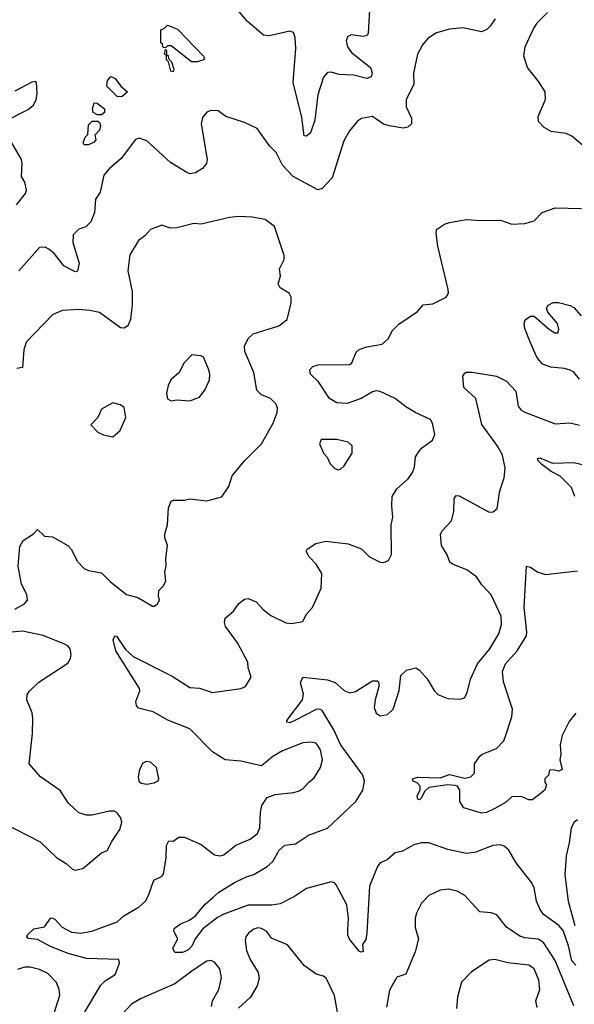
# Model space of a CAD drawing. Extents: x 2133489 to 2292442, y 756223 to 916462.
# Tile 219 of 256: x 2193050 to 2195998, y 851657 to 856889. Entities that reach past the tile are written whole.
import ezdxf

# ---------------------------------------------------------------- set-up
doc = ezdxf.new("R2010")
doc.units = 0

msp = doc.modelspace()

# ---------------------------------------------------------------- linework, layer by layer
at = {"layer": '0CON20XD'}
for points in [[(2194912.5, 857005), (2194902.3, 856817.7), (2194896.2, 856805), (2194875, 856800), (2194812.5, 856807.5), (2194792.9, 856797.1), (2194784.3, 856775.7), (2194791.9, 856745), (2194813.3, 856715), (2194914.7, 856634.7), (2194923.7, 856606.3), (2194917.8, 856585), (2194895, 856575.6), (2194825, 856594.3), (2194747.7, 856597.7), (2194705, 856609.6), (2194685, 856608.9), (2194665, 856584), (2194635, 856490), (2194617.7, 856355), (2194595, 856288.1), (2194575, 856270), (2194561.7, 856271.7), (2194548.9, 856368.9), (2194503.8, 856555), (2194518, 856735), (2194514.6, 856795), (2194505, 856820.6), (2194485, 856826.9), (2194375, 856802.3), (2194345, 856806.7), (2194259.9, 856879.9), (2194175, 856978.8)], [(2196120, 856155), (2195985, 856270.5), (2195955, 856284.5), (2195874, 856295), (2195836.6, 856316.6), (2195807.4, 856347.4), (2195805.6, 856375), (2195844.4, 856465), (2195843.3, 856505), (2195809.1, 856559.1), (2195748.9, 856635), (2195729.6, 856695), (2195736.7, 856745), (2195779.8, 856840.2), (2195803.6, 856876.4), (2195855, 856927.5)], [(2195576.5, 856893.5), (2195550.8, 856855), (2195532.6, 856837.4), (2195505, 856824.4), (2195405.7, 856845.7), (2195335, 856837.8), (2195265, 856818.6), (2195220.3, 856789.7), (2195190.8, 856755), (2195164, 856705), (2195142.5, 856605), (2195144, 856545), (2195104.3, 856465), (2195104.4, 856425), (2195133.1, 856365), (2195132.5, 856335), (2195112.2, 856317.8), (2195087.4, 856312.6), (2195015.6, 856324.4), (2194983.2, 856333.2), (2194925, 856373.8), (2194865.9, 856364.1), (2194845, 856348.8), (2194802.4, 856297.6), (2194772.9, 856245), (2194711.2, 856048.8), (2194657.7, 855992.3), (2194635, 855985.3), (2194502.7, 856055), (2194446.1, 856115), (2194412.5, 856182.5), (2194377.6, 856217.6), (2194311.3, 856311.3), (2194245, 856342.2), (2194145, 856374.3), (2194105, 856403.8), (2194065, 856406.2), (2194045, 856396.7), (2194021.2, 856368.8), (2194014, 856335), (2194045.6, 856145), (2194042.9, 856125), (2194022, 856098), (2193985, 856075.6), (2193955, 856069.4), (2193937.6, 856077.6), (2193850.7, 856130.7), (2193725, 856244.2), (2193685, 856260), (2193665, 856252), (2193588.8, 856151.2), (2193525, 856095.8), (2193497.6, 856062.4), (2193477.2, 855972.8), (2193453.1, 855935), (2193447.8, 855865), (2193428.6, 855815), (2193401.1, 855788.9), (2193363.8, 855775), (2193334.5, 855745.5), (2193331.8, 855705), (2193365.5, 855595), (2193357.5, 855552.5), (2193345, 855548.8), (2193285, 855580), (2193235, 855644.4), (2193205, 855670), (2193185, 855680), (2193155, 855677.8), (2193045.9, 855555)], [(2193995, 856664.2), (2193962.5, 856665), (2193855, 856750), (2193835, 856750), (2193825, 856740), (2193811.7, 856741.7), (2193808.3, 856758.3), (2193800, 856765), (2193800, 856835), (2193818.3, 856841.7), (2193835, 856860), (2193888.3, 856838.3), (2194026.7, 856695), (2194032.5, 856685), (2194027.5, 856675), (2193995, 856664.2)], [(2193865, 856612.5), (2193852.5, 856615), (2193840, 856665), (2193830, 856675), (2193830, 856700), (2193820, 856705), (2193825, 856730), (2193830, 856725), (2193830, 856700), (2193838.3, 856698.3), (2193841.7, 856681.7), (2193857.5, 856665), (2193870, 856625), (2193865, 856612.5)], [(2192965, 856346), (2193095, 856410.8), (2193123.8, 856435), (2193138, 856465), (2193143.3, 856495), (2193140, 856555), (2193135, 856560), (2193115, 856557.5), (2193025, 856508.8)], [(2193569.3, 856479.3), (2193512.5, 856535), (2193516.7, 856565), (2193535, 856586), (2193557, 856577), (2193587.5, 856535), (2193622.5, 856505), (2193595, 856481.2), (2193569.3, 856479.3)], [(2193463, 856383), (2193440, 856395), (2193437.5, 856415), (2193445, 856446.7), (2193462.5, 856445), (2193500, 856415), (2193500, 856395), (2193485, 856383.3), (2193463, 856383)], [(2193393, 856223), (2193387.5, 856235), (2193397.5, 856265), (2193411.7, 856278.3), (2193415, 856330), (2193435, 856350), (2193465, 856350), (2193475, 856342.5), (2193480, 856325), (2193475, 856302.5), (2193450, 856275), (2193455, 856250), (2193445, 856237.5), (2193415, 856223.3), (2193393, 856223)], [(2193033.8, 855905), (2193080, 855965), (2193086.1, 855983.9), (2193076.7, 856025), (2193060, 856055), (2193063.8, 856125), (2193058.8, 856145), (2192996.2, 856255)], [(2194446, 853004), (2194395, 852972.9), (2194335, 852924.2), (2194225, 852948.9), (2194142.5, 852955), (2194075, 852998.6), (2193955, 853121.1), (2193837.3, 853167.3), (2193760.2, 853210.2), (2193680.7, 853230.7), (2193670, 853245), (2193667.5, 853265), (2193688.1, 853321.9), (2193687.1, 853335), (2193561.2, 853535), (2193546.8, 853593.2), (2193555, 853614.2), (2193565, 853613.1), (2193612.2, 853542.2), (2193653.1, 853505), (2193860.3, 853400.3), (2193955, 853340.8), (2194005, 853335.8), (2194075, 853314.2), (2194225, 853334), (2194250, 853345), (2194280, 853395), (2194264.3, 853445), (2194262.9, 853475), (2194207.8, 853577.8), (2194144.2, 853665), (2194138, 853685), (2194142, 853708), (2194186.7, 853745), (2194214.1, 853785.9), (2194245, 853810), (2194265, 853813.8), (2194306, 853796), (2194344.7, 853754.7), (2194385, 853723.3), (2194464.4, 853684.4), (2194495, 853680), (2194555, 853690), (2194572.7, 853727.3), (2194605.6, 853764.4), (2194651.3, 853868.7), (2194655.5, 853945.5), (2194626.3, 853996.3), (2194588.8, 854035), (2194573.3, 854065), (2194577.5, 854075), (2194624.2, 854105.8), (2194676.9, 854116.9), (2194795, 854103.3), (2194866.4, 854076.4), (2194908.8, 854035), (2194965, 854006.2), (2194985, 854003.8), (2195010, 854015), (2195026.1, 854046.1), (2195024.3, 854204.3), (2195033.1, 854245), (2195026.9, 854305), (2195029.2, 854355), (2195055, 854396), (2195115, 854448.8), (2195138.3, 854481.7), (2195148.3, 854511.7), (2195153.3, 854565), (2195168.6, 854591.4), (2195185, 854612), (2195244, 854655), (2195256.2, 854685), (2195243.8, 854745), (2195233.3, 854765), (2195155, 854800), (2195101.7, 854831.7), (2195045.8, 854875), (2194965, 854912.5), (2194945, 854916.5), (2194925, 854911.1), (2194864, 854875), (2194790.7, 854849.3), (2194735, 854853.5), (2194696, 854875), (2194638, 854965), (2194596.2, 855005), (2194591.7, 855028.3), (2194607.5, 855045), (2194635.8, 855054.2), (2194804.2, 855055.8), (2194816, 855065), (2194838.8, 855121.2), (2194853.3, 855136.7), (2194895, 855150.6), (2194976.7, 855165), (2195010, 855195), (2195030, 855235), (2195065, 855270), (2195165, 855338.8), (2195195, 855373.3), (2195245, 855378.8), (2195316.4, 855413.6), (2195328.8, 855435), (2195328, 855455), (2195271.9, 855685), (2195262.5, 855755), (2195265.8, 855774.2), (2195307.3, 855802.7), (2195335, 855810.8), (2195425, 855827.1), (2195501.2, 855821.2), (2195605, 855824), (2195665, 855801.4), (2195735, 855806), (2195785, 855820), (2195827.5, 855865), (2195895, 855888.8), (2196035, 855886.2)], [(2193025, 853755.7), (2193076.2, 853785), (2193091.2, 853805), (2193088.6, 853835), (2193058.9, 853888.9), (2193041.4, 853985), (2193050.5, 854089.5), (2193068.8, 854121.2), (2193123, 854157), (2193145, 854180), (2193182.5, 854145), (2193225, 854140), (2193306.2, 854095), (2193325, 854073.8), (2193355, 854011.2), (2193392.3, 853972.3), (2193415, 853962.5), (2193485, 853950), (2193532.1, 853902.1), (2193617.5, 853835), (2193677.7, 853817.7), (2193755, 853772.5), (2193765, 853772.5), (2193782.5, 853785), (2193792.5, 853805), (2193787, 853827), (2193790, 853855), (2193811.7, 853878.3), (2193825.8, 853905), (2193820.8, 853955), (2193829.2, 853985), (2193827.1, 854025), (2193835.6, 854095), (2193821.2, 854135), (2193821.2, 854155), (2193836, 854205), (2193841.2, 854295), (2193855, 854330), (2193865, 854336), (2193925, 854335.8), (2193955, 854342.5), (2194045, 854332), (2194125, 854352.5), (2194161.7, 854408.3), (2194180, 854465), (2194245, 854544), (2194334.3, 854635.7), (2194396.7, 854745), (2194418.3, 854801.7), (2194420, 854825), (2194413.3, 854845), (2194383.3, 854875), (2194335, 854895.4), (2194310.2, 854920.2), (2194294, 855014), (2194246.5, 855125), (2194245.5, 855154.5), (2194265, 855194.2), (2194290.8, 855219.2), (2194427.6, 855262.4), (2194472, 855295), (2194493.3, 855385), (2194492.5, 855415), (2194482.5, 855435), (2194434.1, 855464.1), (2194423.8, 855485), (2194436.7, 855525), (2194430.6, 855565), (2194455.7, 855615), (2194455.8, 855635), (2194405, 855790), (2194355, 855826.7), (2194285, 855840), (2194215, 855843.8), (2194165, 855838), (2194015, 855802.5), (2193975, 855805.7), (2193885, 855782), (2193851.7, 855781.7), (2193805, 855796.7), (2193745, 855773.3), (2193715, 855740), (2193681.2, 855715), (2193635, 855640), (2193624.2, 855555), (2193646.9, 855445), (2193648.5, 855375), (2193638.9, 855295), (2193625, 855262), (2193605, 855249.2), (2193585, 855250.8), (2193475, 855332.7), (2193422.7, 855342.7), (2193365, 855348.5), (2193275, 855343.3), (2193225, 855320.6), (2193084.4, 855175), (2193071.5, 855135), (2193065, 855040), (2193035, 855035.8)], [(2196025, 854978.8), (2195995.8, 855015), (2195975, 855025.6), (2195945, 855035.6), (2195872.6, 855042.6), (2195828.7, 855058.7), (2195798.1, 855095), (2195765, 855172), (2195735, 855247.5), (2195731.4, 855275), (2195735.9, 855294.1), (2195765, 855313.8), (2195785, 855313.8), (2195865, 855243.3), (2195894.1, 855224.1), (2195910, 855225), (2195916.1, 855243.9), (2195908, 855275), (2195856.7, 855335), (2195850, 855355), (2195858.3, 855371.7), (2195885, 855386.2), (2195913.8, 855386.2), (2195975, 855370), (2195995, 855358.8), (2196034.2, 855315)], [(2193955, 854863.8), (2194005, 854882.5), (2194035.7, 854924.3), (2194059.2, 854975), (2194060.8, 855005), (2194055, 855027.5), (2194026.7, 855095), (2194013, 855103), (2193965, 855107.5), (2193924.2, 855065.8), (2193896.8, 855013.2), (2193853.8, 854975), (2193838.8, 854945), (2193830, 854905), (2193835, 854873.3), (2193855, 854864.2), (2193885, 854868.8), (2193955, 854863.8)], [(2196005, 851863.8), (2195985, 851887.5), (2195966.7, 851966.7), (2195939.1, 852049.1), (2195915.5, 852075.5), (2195832.5, 852135), (2195813.4, 852163.4), (2195797.3, 852205), (2195783.9, 852275), (2195771.8, 852301.8), (2195688.5, 852408.5), (2195650, 852475), (2195625, 852497.1), (2195604.3, 852504.3), (2195565, 852500.5), (2195475, 852464.5), (2195425, 852457.5), (2195325, 852478.5), (2195225, 852513.8), (2195185, 852515.4), (2195145, 852503.5), (2195085, 852470.6), (2195045, 852460.8), (2195003.3, 852425), (2194965, 852407.5), (2194950.8, 852389.2), (2194909.1, 852285), (2194895.4, 852035), (2194888.7, 852001.3), (2194872.5, 851975), (2194875, 851937.5), (2194865, 851932.9), (2194855, 851938.8), (2194802.8, 852002.8), (2194794.1, 852024.1), (2194794, 852054), (2194798.1, 852115), (2194787.8, 852185), (2194731.5, 852291.5), (2194722.8, 852302.8), (2194705, 852307.5), (2194575, 852271.2), (2194511.2, 852228.8), (2194435, 852191.1), (2194387.4, 852182.6), (2194265, 852184.2), (2194134.7, 852135.3), (2194101.9, 852118.1), (2194022.6, 852057.4), (2193982.1, 852005), (2193965, 851966), (2193944, 851945), (2193915, 851932.2), (2193875, 851932.5), (2193864.4, 851955.6), (2193890.8, 852005), (2193868.8, 852045), (2193871.2, 852058.8), (2193904, 852085), (2193948.9, 852101.1), (2193985, 852126.9), (2194035, 852189.5), (2194075.8, 852225), (2194107.8, 852252.2), (2194195, 852306.4), (2194255, 852334.5), (2194295, 852345.5), (2194365, 852388.5), (2194395.5, 852415), (2194428.9, 852475), (2194458.3, 852501.7), (2194515, 852508.9), (2194585, 852555.3), (2194686.7, 852593.3), (2194836.5, 852735), (2194874.4, 852795), (2194883.2, 852843.2), (2194873.3, 852875), (2194755, 853037.1), (2194719.1, 853115), (2194657.3, 853217.3), (2194645, 853224.5), (2194625, 853223.8), (2194515, 853166.7), (2194485, 853152.1), (2194470, 853155), (2194469.2, 853165), (2194552.7, 853275), (2194558.2, 853305), (2194542.5, 853365), (2194555, 853395.6), (2194685, 853380.5), (2194725.8, 853365.8), (2194775, 853323.5), (2194805, 853312.5), (2194835, 853319.5), (2194925, 853375.8), (2194952.5, 853375), (2194959.2, 853365), (2194959.4, 853345), (2194938.9, 853275), (2194934.5, 853234.5), (2194945, 853203.3), (2194965, 853190), (2195005, 853195.8), (2195034.3, 853225), (2195066.5, 853325), (2195075.6, 853404.4), (2195105, 853432.5), (2195155, 853443.8), (2195175, 853432), (2195215, 853386), (2195253.5, 853323.5), (2195273, 853303), (2195325, 853280.8), (2195395, 853278.8), (2195415, 853286.7), (2195430.3, 853319.7), (2195445.4, 853384.6), (2195483.5, 853465), (2195548.1, 853545), (2195596.7, 853625), (2195610.5, 853675), (2195608.7, 853718.7), (2195555, 853832.5), (2195506.1, 853886.1), (2195477.6, 853927.6), (2195426.7, 853965), (2195353.6, 853993.6), (2195336.7, 854006.7), (2195321.9, 854045), (2195291.9, 854095), (2195286.2, 854155), (2195296.2, 854175), (2195345.7, 854225), (2195356.9, 854275), (2195358.8, 854345), (2195370, 854360), (2195385, 854358), (2195545, 854272.5), (2195565.9, 854274.1), (2195588.3, 854291.7), (2195601.4, 854385), (2195624.4, 854455), (2195630.5, 854505), (2195615.4, 854575), (2195591, 854621), (2195506.9, 854736.9), (2195474.3, 854875), (2195409.6, 854935), (2195405.3, 854994.7), (2195415, 855011.1), (2195425, 855015.4), (2195455, 855016.1), (2195583.6, 854993.6), (2195637.8, 854967.8), (2195687.5, 854915), (2195699.2, 854835), (2195715, 854813.8), (2195735, 854802.5), (2195895, 854740.8), (2195975, 854745.8), (2196025, 854734)], [(2193545, 854672.5), (2193583.3, 854705), (2193614, 854775), (2193605, 854827.5), (2193585, 854842.5), (2193545, 854852.5), (2193485, 854820), (2193465.8, 854774.2), (2193427.5, 854735), (2193465, 854696.7), (2193495, 854682.5), (2193545, 854672.5)], [(2194745, 854496.7), (2194755, 854500), (2194775, 854517.5), (2194816.2, 854585), (2194816.7, 854625), (2194795, 854643.8), (2194735, 854657.1), (2194651.7, 854658.3), (2194642.5, 854635), (2194663.8, 854585), (2194684.1, 854564.1), (2194699.5, 854529.5), (2194725, 854503.3), (2194745, 854496.7)], [(2196000.6, 854355), (2195982.5, 854402.5), (2195922.8, 854462.8), (2195875, 854487.3), (2195824.3, 854525), (2195806, 854545), (2195802.3, 854557.7), (2195815, 854560.8), (2195882.4, 854532.4), (2195995, 854535.4), (2196055, 854521.2)], [(2196005.6, 853204.4), (2195969.8, 853160.2), (2195932.5, 853085), (2195922.2, 853035), (2195925.8, 852985), (2195920, 852955), (2195933.3, 852905), (2195915, 852896), (2195885, 852903.3), (2195865, 852900), (2195860, 852875), (2195840, 852855), (2195840, 852835), (2195850, 852825), (2195840, 852795), (2195775, 852742.5), (2195755, 852743.3), (2195715, 852761.2), (2195665, 852758.8), (2195631.7, 852728.3), (2195575, 852697.1), (2195530, 852675), (2195505, 852672.7), (2195410.7, 852700.7), (2195390, 852735), (2195390, 852795), (2195377.5, 852815), (2195365, 852818.8), (2195325, 852822), (2195225, 852809.2), (2195201.9, 852788.1), (2195185, 852753.8), (2195175, 852743.3), (2195166.4, 852746.4), (2195163.1, 852765), (2195178, 852795), (2195177.5, 852815), (2195165, 852832.5), (2195140, 852845), (2195136.7, 852855), (2195165, 852864.2), (2195285, 852859.2), (2195335, 852877.3), (2195415, 852857.5), (2195447.5, 852865), (2195466.2, 852885), (2195467.5, 852935), (2195496.2, 852975), (2195507.5, 852985), (2195584.5, 853015.5), (2195623, 853057), (2195633.3, 853086.7), (2195666.1, 853183.9), (2195669.6, 853225), (2195620.8, 853370.8), (2195616.6, 853425), (2195631.2, 853465), (2195693.6, 853535), (2195743.4, 853615), (2195745.9, 853635), (2195731.2, 853765), (2195744.3, 853985.7), (2195765, 853979.2), (2195802.8, 853952.8), (2195845, 853941.2), (2196015, 853959.2)], [(2192955, 852623.6), (2193159.6, 852519.6), (2193245, 852437.5), (2193297.5, 852405), (2193330, 852375), (2193345, 852370), (2193385, 852377.5), (2193485, 852461.2), (2193515, 852474.3), (2193538.9, 852521.1), (2193582, 852585), (2193593.6, 852623.6), (2193587.7, 852647.7), (2193566.4, 852676.4), (2193553, 852683), (2193527, 852683), (2193435, 852660.8), (2193405, 852662), (2193364.1, 852674.1), (2193310, 852725), (2193265, 852793.3), (2193160, 852865), (2193100, 852935), (2193118.8, 853095), (2193120, 853175), (2193116.7, 853205), (2193088.8, 853275), (2193089.5, 853300.5), (2193100.3, 853319.7), (2193152.1, 853367.9), (2193305, 853468.8), (2193320.8, 853495), (2193324.2, 853515), (2193318.1, 853545), (2193305, 853561.4), (2193285, 853571.9), (2193175, 853615.6), (2193065, 853640), (2192926.4, 853626.4)], [(2193395, 851612.9), (2193481.9, 851758.1), (2193505, 851781.1), (2193556.8, 851815), (2193580, 851875), (2193576.2, 851895), (2193405, 851900), (2193307.4, 851927.4), (2193214.3, 851964.3), (2193145, 852001.2), (2193095, 852006.7), (2193088.8, 852015), (2193091.9, 852025), (2193125, 852056.8), (2193182.2, 852067.8), (2193215, 852115.6), (2193235, 852110.9), (2193276.4, 852066.4), (2193325, 852040.4), (2193375, 852035.4), (2193434.1, 852045.9), (2193568.6, 852095), (2193602.8, 852127.2), (2193685.6, 852175), (2193718.9, 852205), (2193734.5, 852235), (2193763.2, 852316.8), (2193804.2, 852335.8), (2193815, 852347.5), (2193829.1, 852435), (2193830, 852500), (2193842.5, 852525), (2193865, 852524.3), (2193895.5, 852544.5), (2193925, 852545.6), (2194014, 852505), (2194085, 852450), (2194114.2, 852445.8), (2194135, 852450.8), (2194198, 852502), (2194275, 852534.4), (2194313.1, 852565), (2194327.1, 852595), (2194329.1, 852675), (2194336.4, 852713.6), (2194365, 852756), (2194407.9, 852772.1), (2194505, 852781.4), (2194530.9, 852789.1), (2194555, 852802), (2194584, 852836), (2194615, 852860), (2194648.5, 852915), (2194658.8, 852955), (2194648.3, 853008.3), (2194625, 853044.2), (2194595, 853049.5), (2194555, 853046.9), (2194446, 853004)], [(2193725, 852826.7), (2193765, 852833.8), (2193785.9, 852844.1), (2193790, 852855), (2193776.7, 852915), (2193745, 852942.5), (2193723, 852947), (2193705, 852937.5), (2193686.7, 852905), (2193680, 852865), (2193683, 852843), (2193695, 852832.5), (2193725, 852826.7)], [(2196015, 852636.2), (2195996.1, 852623.9), (2195980.8, 852595), (2195970.5, 852515), (2195953.6, 852446.4), (2195947.7, 852345), (2195965.3, 852204.7), (2196000.9, 852075)], [(2195995, 851649.2), (2195895, 851889.4), (2195833.8, 851985), (2195805, 852002.8), (2195735, 852009.1), (2195708.1, 852018.1), (2195636.4, 852066.4), (2195585, 852131.2), (2195555, 852142.5), (2195495, 852148), (2195415, 852234.2), (2195375, 852257.8), (2195328.3, 852268.3), (2195285, 852263.1), (2195223.8, 852235), (2195185, 852193.8), (2195158.3, 852141.7), (2195152.5, 852115), (2195152, 852065), (2195170, 852005), (2195152.5, 851935), (2195102.5, 851817.5), (2195055, 851800), (2195015, 851731.2), (2194998.6, 851641.4)], [(2194742.5, 851595), (2194723.8, 851703.8), (2194679.2, 851795), (2194665, 851805.8), (2194625, 851816.2), (2194562.7, 851862.7), (2194473, 851973), (2194387.7, 852007.7), (2194363.2, 852043.2), (2194335, 852059.2), (2194315, 852062.9), (2194295, 852055.7), (2194266.2, 852035), (2194251.4, 852015), (2194247.8, 851995), (2194255, 851943.3), (2194275.5, 851895.5), (2194318.1, 851825), (2194323.1, 851795), (2194312.9, 851755), (2194277.5, 851695), (2194213.2, 851636.8)], [(2193232.3, 851605), (2193263.5, 851705), (2193260.5, 851735), (2193245, 851772), (2193199.5, 851819.5), (2193155, 851841.5), (2193105, 851854.6), (2193075, 851853.8), (2193038.1, 851841.9)], [(2194070, 851645), (2194074.3, 851675), (2194108.5, 851735), (2194122, 851798), (2194113.5, 851845), (2194085, 851881.1), (2194065, 851889.5), (2194045, 851885.5), (2193972.5, 851837.5), (2193875, 851765.4), (2193695, 851688.2), (2193645, 851657.1), (2193599.9, 851610.1)], [(2195800.7, 851639.3), (2195792.5, 851675), (2195814.4, 851735), (2195809.5, 851785), (2195784.8, 851844.8), (2195755.2, 851865.2), (2195645, 851876.2), (2195575, 851894.4), (2195545, 851890.6), (2195451.7, 851828.3), (2195397.5, 851775), (2195376.7, 851695), (2195371.9, 851635)]]:
    msp.add_lwpolyline(points, dxfattribs=at)

doc.saveas('drawing.dxf')
